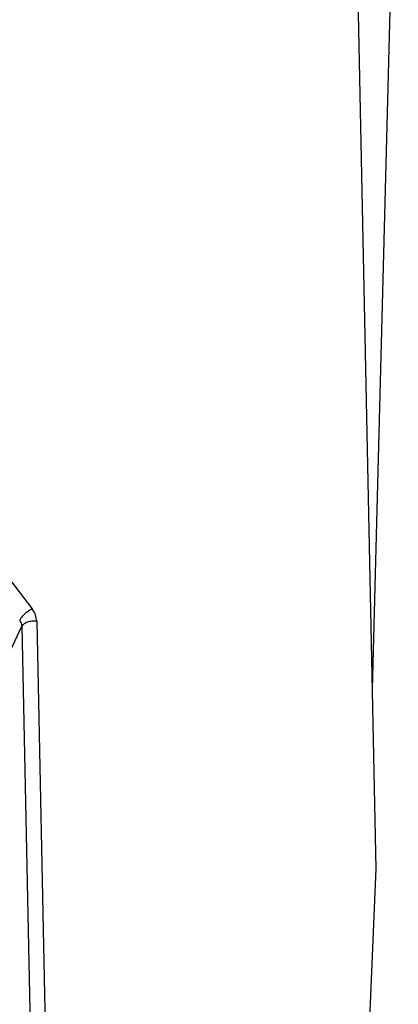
# Model space of a CAD drawing. Header units: millimetres. Extents: x 224 to 956, y 38 to 794.
# Tile 34 of 130: x 802 to 811, y 124 to 148. Entities that reach past the tile are written whole.
import ezdxf

# ---------------------------------------------------------------- set-up
doc = ezdxf.new("R2010")
doc.units = ezdxf.units.MM

msp = doc.modelspace()

# ---------------------------------------------------------------- linework, layer by layer
at = {"color": 179, "linetype": 'Continuous', "lineweight": 25}
for p, q in [((810.473, 131.644), (811.106, 156.132)), ((810.564, 127.224), (810.11, 149.297)), ((791.267, 147.706), (802.097, 133.619)), ((801.575, 132.612), (801.846, 133.196)), ((801.846, 133.196), (802.124, 119.644)), ((802.208, 133.323), (802.487, 119.771)), ((810.196, 118.432), (810.564, 127.224))]:
    msp.add_line(p, q, dxfattribs=at)
for points, knots in [([(802.097, 133.619), (802.066, 133.603), (802.02, 133.578), (801.956, 133.532), (801.91, 133.493), (801.868, 133.453), (801.821, 133.4), (801.802, 133.366), (801.79, 133.343)], [0, 0, 0, 0, 0.2396529, 0.3684904, 0.4999978, 0.6315106, 0.7603455, 1, 1, 1, 1]), ([(802.208, 133.323), (802.202, 133.374), (802.191, 133.476), (802.128, 133.571), (802.097, 133.619)], [0, 0, 0, 0, 0.499993, 1, 1, 1, 1]), ([(801.846, 133.196), (801.843, 133.221), (801.837, 133.272), (801.805, 133.319), (801.79, 133.343)], [0, 0, 0, 0, 0.499976, 1, 1, 1, 1]), ([(801.846, 133.196), (801.859, 133.216), (801.88, 133.247), (801.933, 133.281), (801.982, 133.302), (802.037, 133.318), (802.113, 133.329), (802.171, 133.326), (802.208, 133.323)], [0, 0, 0, 0, 0.2396957, 0.3685142, 0.5, 0.631482, 0.7603006, 1, 1, 1, 1])]:
    msp.add_open_spline(points, degree=3, knots=knots, dxfattribs=at)

doc.saveas('drawing.dxf')
